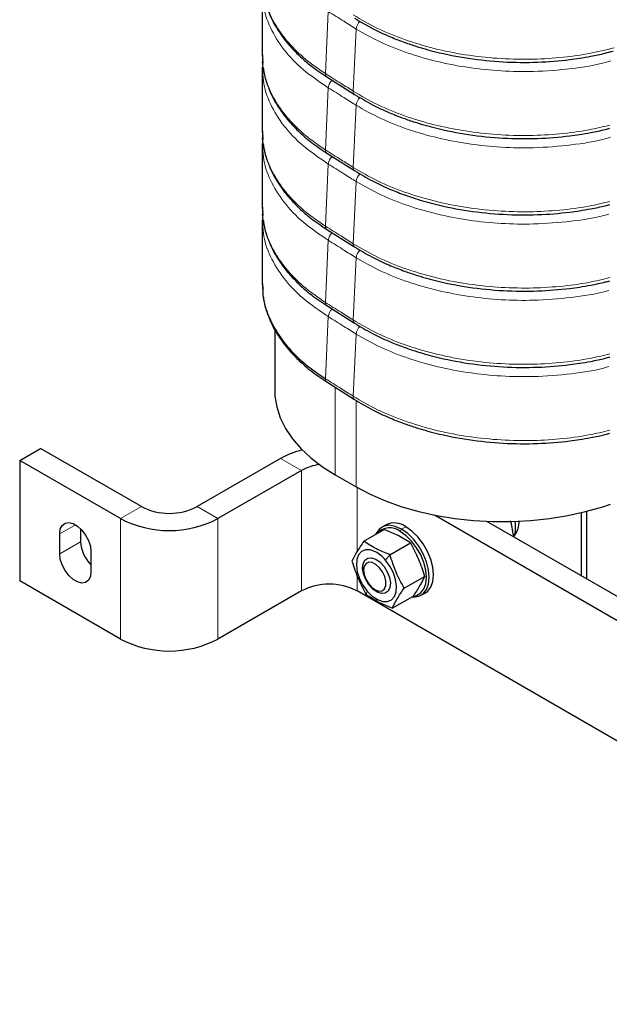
# Model space of a CAD drawing. Header units: millimetres. Extents: x 5 to 418, y 2 to 292.
# Tile 29 of 43: x 315 to 339, y 69 to 109. Entities that reach past the tile are written whole.
import ezdxf

# ---------------------------------------------------------------- set-up
doc = ezdxf.new("R2010")
doc.units = ezdxf.units.MM

msp = doc.modelspace()

# ---------------------------------------------------------------- linework, layer by layer
at = {"color": 7, "linetype": 'Continuous', "lineweight": 18}
for p, q in [((327.3471, 109.6571), (327.2299, 107.1284)), ((328.4785, 108.9435), (328.3613, 106.4148)), ((327.3471, 106.5542), (327.2299, 104.0255)), ((328.4785, 105.8406), (328.3613, 103.3119)), ((327.3471, 103.4514), (327.2299, 100.9227)), ((328.4785, 102.7378), (328.3613, 100.2091)), ((327.3471, 100.3485), (327.2299, 97.8198)), ((328.4785, 99.6349), (328.3613, 97.1062)), ((324.6806, 98.588), (324.6829, 98.4652)), ((327.3471, 97.2456), (327.2299, 94.7169)), ((328.4785, 96.5321), (328.3613, 94.0034)), ((327.6293, 94.3666), (327.6293, 90.8077)), ((328.4779, 93.8351), (328.4779, 90.3178)), ((326.2505, 90.9829), (325.4019, 91.4727)), ((326.2505, 90.9829), (326.2505, 86.0836)), ((328.5132, 90.2975), (328.5132, 87.6754)), ((318.8966, 89.0235), (319.7451, 89.5133)), ((322.0078, 89.5133), (322.8564, 89.0235)), ((318.8966, 89.0235), (318.8966, 84.1242)), ((322.8564, 89.0235), (322.8564, 84.1242)), ((316.4217, 88.4108), (317.0582, 88.7783)), ((330.2668, 88.5008), (330.3234, 88.5988)), ((330.4931, 88.6967), (330.3234, 88.5988)), ((316.4217, 87.5943), (317.2702, 88.0841)), ((329.295, 87.3627), (329.2752, 87.3741)), ((329.677, 87.3341), (329.851, 87.5565)), ((328.5132, 86.7199), (328.5132, 86.0836)), ((328.9333, 86.0749), (328.8886, 85.9271)), ((329.3531, 86.0681), (329.3352, 86.0348))]:
    msp.add_line(p, q, dxfattribs=at)
at = {"color": 7, "linetype": 'Continuous', "lineweight": 25}
for p, q in [((324.6574, 107.8965), (324.6689, 107.7646)), ((324.6689, 107.7646), (324.6867, 107.5599)), ((327.2809, 106.9978), (328.4122, 106.2842)), ((324.6574, 104.7937), (324.6689, 104.6618)), ((324.6689, 104.6618), (324.6867, 104.457)), ((327.2809, 103.8949), (328.4122, 103.1814)), ((324.6574, 101.6908), (324.6689, 101.5589)), ((324.6689, 101.5589), (324.6867, 101.3542)), ((327.2809, 100.7921), (328.4122, 100.0785)), ((324.6574, 98.588), (324.6689, 98.4561)), ((324.6689, 98.4561), (324.6867, 98.2513)), ((327.2809, 97.6892), (328.4122, 96.9757)), ((325.169, 96.7148), (325.169, 94.2366)), ((327.2809, 94.5864), (328.4122, 93.8728)), ((314.7953, 91.3911), (315.6439, 91.8809)), ((319.7451, 89.5133), (315.6439, 91.8809)), ((318.8966, 89.0235), (314.7953, 91.3911)), ((314.7953, 91.3911), (314.7953, 86.4918)), ((325.4019, 91.4727), (322.0078, 89.5133)), ((326.2505, 90.9829), (322.8564, 89.0235)), ((327.6293, 90.8077), (328.4779, 90.3178)), ((339.7767, 84.4806), (331.66, 89.1663)), ((337.649, 86.6885), (337.649, 89.2707)), ((337.8612, 86.5661), (337.8612, 89.3237)), ((317.2702, 88.6138), (317.2702, 88.0841)), ((328.7911, 88.1034), (329.6235, 88.5839)), ((329.6932, 88.7759), (329.5235, 88.678)), ((330.1915, 88.3325), (329.6235, 88.5839)), ((339.3339, 85.7159), (333.7998, 88.9107)), ((316.4217, 87.5943), (316.4217, 88.4108)), ((330.6834, 88.037), (330.1915, 88.3325)), ((334.8851, 88.3231), (334.8513, 88.3036)), ((329.851, 87.5565), (330.6834, 88.037)), ((317.6945, 87.6761), (317.6945, 86.8595)), ((328.7772, 87.031), (328.7772, 86.9276)), ((330.4297, 86.1949), (331.2622, 86.6754)), ((318.8966, 84.1242), (314.7953, 86.4918)), ((329.2344, 86.1357), (329.324, 86.084)), ((326.2505, 86.0836), (322.8564, 84.1242)), ((357.6453, 69.266), (328.5132, 86.0836)), ((329.9485, 85.3802), (330.7809, 85.8607)), ((331.1233, 85.9066), (331.293, 86.0046))]:
    msp.add_line(p, q, dxfattribs=at)
at = {"color": 7, "linetype": 'Continuous', "lineweight": 25, "flags": 128}
for points in [[(325.169, 94.2366), (325.178, 94.0126), (325.2496, 93.5666), (325.3921, 93.1264), (325.6045, 92.6955), (325.8848, 92.2779), (326.2306, 91.8769), (326.639, 91.4961), (327.1066, 91.1387), (327.6293, 90.8077)], [(328.4779, 90.3178), (329.0512, 90.0161), (329.6704, 89.7461), (330.3301, 89.5104), (331.0246, 89.3107), (331.7481, 89.1489), (332.4944, 89.0263), (333.257, 88.944), (334.0296, 88.9027), (334.8055, 88.9027), (335.5781, 88.944), (336.3407, 89.0263), (337.087, 89.1489), (337.8105, 89.3107), (338.505, 89.5104), (338.8161, 89.6155)], [(316.4217, 88.4108), (316.4475, 88.603), (316.5227, 88.7498), (316.6413, 88.8394), (316.7937, 88.8645), (316.9675, 88.8231), (317.1486, 88.7186), (317.3224, 88.5593), (317.4748, 88.3583), (317.5934, 88.1317), (317.6687, 87.898), (317.6945, 87.6761)], [(330.3234, 88.5988), (330.0716, 88.7113), (329.8325, 88.7528), (329.618, 88.7209), (329.4389, 88.6175), (329.3041, 88.4476), (329.2716, 88.3808)], [(330.74, 85.8371), (330.8143, 85.8318), (331.0288, 85.8636), (331.2079, 85.9671), (331.3427, 86.137), (331.4264, 86.3648), (331.4548, 86.6392), (331.4264, 86.9463), (331.3427, 87.2707), (331.2079, 87.5962), (331.0288, 87.9065), (330.8143, 88.186), (330.5752, 88.4207), (330.3234, 88.5988)], [(331.293, 86.0046), (331.3776, 86.0651), (331.5124, 86.235), (331.5961, 86.4628), (331.6245, 86.7371), (331.5961, 87.0442), (331.5124, 87.3687), (331.3776, 87.6942), (331.1985, 88.0045), (330.984, 88.284), (330.7449, 88.5186), (330.4931, 88.6967)], [(330.8175, 85.8759), (330.937, 85.9024), (331.1071, 86.0007), (331.2352, 86.1621), (331.3147, 86.3785), (331.3416, 86.6392), (331.3147, 86.9309), (331.2352, 87.2391), (331.1071, 87.5484), (330.937, 87.8431), (330.7332, 88.1087), (330.506, 88.3316), (330.2668, 88.5008)], [(329.2617, 87.6754), (329.0511, 87.7517), (328.8579, 87.7567), (328.6952, 87.6899), (328.5741, 87.556), (328.5027, 87.364), (328.4861, 87.1271), (328.5252, 86.8614), (328.6176, 86.585), (328.7567, 86.3167), (328.9333, 86.0749)], [(317.6945, 86.8595), (317.6687, 86.6674), (317.5934, 86.5205), (317.4748, 86.4309), (317.3224, 86.4058), (317.1486, 86.4472), (316.9675, 86.5518), (316.7937, 86.7111), (316.6413, 86.9121), (316.5227, 87.1387), (316.4475, 87.3724), (316.4217, 87.5943)], [(329.3352, 86.0348), (329.1591, 86.1577), (328.9974, 86.334), (328.8658, 86.5467), (328.7772, 86.7747), (328.7403, 86.9959), (328.7587, 87.1886), (328.8305, 87.3339), (328.9489, 87.4175), (329.1021, 87.4314), (329.2752, 87.3741)], [(328.9333, 86.0749), (329.1352, 85.876), (329.3487, 85.7335), (329.5592, 85.6572), (329.7524, 85.6523), (329.9151, 85.7191), (330.0363, 85.853), (330.1076, 86.045), (330.1243, 86.2819), (330.0851, 86.5476), (329.9928, 86.824), (329.8536, 87.0922), (329.677, 87.3341)], [(329.2752, 87.3741), (329.4512, 87.2513), (329.6129, 87.0749), (329.7445, 86.8623), (329.8331, 86.6342), (329.8701, 86.413), (329.8517, 86.2204), (329.7798, 86.0751), (329.6615, 85.9914), (329.5083, 85.9776), (329.3352, 86.0348)], [(329.2838, 87.16), (329.1336, 87.2369), (328.9942, 87.2516), (328.8809, 87.2026), (328.8059, 87.0952), (328.7774, 86.941), (328.7984, 86.7568), (328.8666, 86.5625), (328.9747, 86.3791), (329.1109, 86.2266), (329.2606, 86.1215), (329.4074, 86.0751), (329.5354, 86.0925), (329.6309, 86.1717), (329.6834, 86.3043), (329.6872, 86.4759), (329.642, 86.6677), (329.5526, 86.8592), (329.4287, 87.0294), (329.2838, 87.16)]]:
    msp.add_lwpolyline(points, dxfattribs=at)
at = {"color": 7, "linetype": 'Continuous', "lineweight": 18}
for centre, radius, start, end in [((328.96, 108.8958), 0.4839, 131.34511, 174.3457), ((327.3676, 107.1069), 0.1394, 171.13312, 231.53551), ((327.8282, 106.5065), 0.4834, 132.75003, 174.33938), ((328.499, 106.3933), 0.1394, 171.133, 231.53669), ((328.96, 105.793), 0.4839, 131.34511, 174.3457), ((327.3676, 104.004), 0.1394, 171.13312, 231.53551), ((327.8282, 103.4037), 0.4834, 132.75003, 174.33938), ((328.499, 103.2904), 0.1394, 171.133, 231.53669), ((328.96, 102.6901), 0.4839, 131.34511, 174.3457), ((327.3676, 100.9012), 0.1394, 171.13312, 231.53551), ((327.8282, 100.3008), 0.4834, 132.75003, 174.33938), ((328.499, 100.1876), 0.1394, 171.133, 231.53669), ((328.96, 99.5872), 0.4839, 131.34511, 174.3457), ((327.3676, 97.7983), 0.1394, 171.13312, 231.53551), ((327.8282, 97.198), 0.4834, 132.75003, 174.33938), ((328.499, 97.0847), 0.1394, 171.133, 231.53669), ((328.96, 96.4844), 0.4839, 131.34511, 174.3457), ((327.3676, 94.6955), 0.1394, 171.13312, 231.53551), ((328.499, 93.9819), 0.1394, 171.133, 231.53669)]:
    msp.add_arc(centre, radius, start, end, dxfattribs=at)
at = {"color": 7, "linetype": 'Continuous', "lineweight": 25}
for centre, radius, start, end in [((327.0976, 88.4281), 3.4849, 103.42308, 119.11474), ((327.2673, 89.1296), 2.1139, 97.65189, 118.75164), ((320.8765, 91.6969), 2.4592, 242.60967, 297.39033), ((320.8765, 92.8237), 4.285, 242.48054, 297.51946), ((329.843, 87.994), 0.6607, 50.0933, 140.0413), ((330.0265, 88.0637), 0.7864, 53.60737, 115.08217), ((333.6562, 88.6776), 1.308, 342.07878, 10.10363), ((334.2756, 88.8724), 0.8292, 321.68715, 3.29979), ((318.6796, 88.1569), 1.4113, 182.95592, 225.72931), ((328.5803, 86.4231), 1.4257, 39.71481, 61.45275), ((327.3818, 83.9001), 2.4592, 62.60967, 117.39033), ((320.8765, 87.9244), 4.285, 242.48054, 297.51946)]:
    msp.add_arc(centre, radius, start, end, dxfattribs=at)
at = {"color": 7, "linetype": 'Continuous', "lineweight": 18}
for points, knots in [([(324.6806, 110.9994), (324.6775, 110.8446), (324.6693, 110.4363), (324.8559, 109.7813), (325.2062, 109.0517), (325.7287, 108.3575), (326.391, 107.7046), (326.9503, 107.3204), (327.2299, 107.1284)], [0, 0, 0, 0, 0.1088464, 0.2869353, 0.464976, 0.6423119, 0.8212161, 1, 1, 1, 1]), ([(324.6774, 110.4939), (324.6789, 110.3069), (324.6827, 109.8029), (324.9577, 108.9943), (325.5049, 108.1027), (326.2908, 107.2691), (326.9947, 106.7927), (327.3471, 106.5542)], [0, 0, 0, 0, 0.1286195, 0.3465274, 0.563421, 0.7814887, 1, 1, 1, 1]), ([(327.3471, 109.6571), (327.5582, 109.5238), (327.9351, 109.2857), (328.3124, 109.0481), (328.4785, 108.9435)], [0, 0, 0, 0, 0.5600009, 1, 1, 1, 1]), ([(328.3613, 109.5176), (328.6822, 109.3295), (329.323, 108.9538), (330.4384, 108.4993), (331.6356, 108.1378), (332.9052, 107.8815), (334.211, 107.7339), (335.5067, 107.6974), (336.7584, 107.7675), (337.9208, 107.9196), (338.631, 108.093), (338.9695, 108.1757)], [0, 0, 0, 0, 0.1144226, 0.2284434, 0.3432048, 0.4570892, 0.5718867, 0.685843, 0.7937826, 0.9016871, 1, 1, 1, 1]), ([(328.4785, 108.9435), (328.8046, 108.7586), (329.4559, 108.3895), (330.5851, 107.9475), (331.792, 107.5988), (333.0683, 107.3559), (334.3768, 107.2226), (335.7776, 107.1963), (337.2183, 107.3162), (338.2792, 107.4752), (338.7779, 107.6281), (338.8357, 107.6459)], [0, 0, 0, 0, 0.11761353, 0.23483345, 0.35280013, 0.46986542, 0.58786929, 0.70500834, 0.84378646, 0.9819133, 1, 1, 1, 1]), ([(324.6806, 107.8965), (324.6775, 107.7417), (324.6693, 107.3335), (324.8559, 106.6785), (325.2062, 105.9489), (325.7287, 105.2547), (326.391, 104.6017), (326.9503, 104.2175), (327.2299, 104.0255)], [0, 0, 0, 0, 0.1088464, 0.2869353, 0.464976, 0.6423119, 0.8212161, 1, 1, 1, 1]), ([(324.6774, 107.3911), (324.6789, 107.204), (324.6827, 106.7), (324.9577, 105.8915), (325.5049, 104.9998), (326.2908, 104.1663), (326.9947, 103.6898), (327.3471, 103.4514)], [0, 0, 0, 0, 0.1286195, 0.3465274, 0.563421, 0.7814887, 1, 1, 1, 1]), ([(327.2299, 107.1284), (327.4412, 106.9952), (327.8185, 106.7573), (328.1954, 106.5194), (328.3613, 106.4148)], [0, 0, 0, 0, 0.5600009, 1, 1, 1, 1]), ([(327.3471, 106.5542), (327.5582, 106.4209), (327.9351, 106.1829), (328.3124, 105.9452), (328.4785, 105.8406)], [0, 0, 0, 0, 0.5600009, 1, 1, 1, 1]), ([(328.3613, 106.4148), (328.6822, 106.2266), (329.323, 105.851), (330.4384, 105.3964), (331.6356, 105.035), (332.9052, 104.7787), (334.211, 104.631), (335.5068, 104.5944), (336.7581, 104.6651), (337.8618, 104.8072), (338.5167, 104.966), (338.7996, 105.0346)], [0, 0, 0, 0, 0.11631321, 0.23221792, 0.34887548, 0.46464157, 0.5813359, 0.69717503, 0.80689819, 0.91658551, 1, 1, 1, 1]), ([(328.4785, 105.8406), (328.8046, 105.6558), (329.4559, 105.2866), (330.5851, 104.8447), (331.792, 104.4959), (333.0683, 104.2531), (334.3768, 104.1198), (335.7777, 104.0934), (337.2181, 104.2136), (338.273, 104.3709), (338.7662, 104.5218), (338.8182, 104.5377)], [0, 0, 0, 0, 0.117828, 0.2352616, 0.3534434, 0.4707222, 0.5889412, 0.7062938, 0.845325, 0.9837037, 1, 1, 1, 1]), ([(324.6806, 104.7937), (324.6775, 104.6388), (324.6693, 104.2306), (324.8559, 103.5756), (325.2062, 102.846), (325.7287, 102.1518), (326.391, 101.4989), (326.9503, 101.1147), (327.2299, 100.9227)], [0, 0, 0, 0, 0.1088464, 0.2869353, 0.464976, 0.6423119, 0.8212161, 1, 1, 1, 1]), ([(324.6774, 104.2882), (324.6789, 104.1012), (324.6827, 103.5972), (324.9577, 102.7886), (325.5049, 101.897), (326.2908, 101.0634), (326.9947, 100.587), (327.3471, 100.3485)], [0, 0, 0, 0, 0.1286195, 0.3465274, 0.563421, 0.7814887, 1, 1, 1, 1]), ([(327.2299, 104.0255), (327.4412, 103.8923), (327.8185, 103.6544), (328.1954, 103.4166), (328.3613, 103.3119)], [0, 0, 0, 0, 0.5600009, 1, 1, 1, 1]), ([(327.3471, 103.4514), (327.5582, 103.318), (327.9351, 103.08), (328.3124, 102.8423), (328.4785, 102.7378)], [0, 0, 0, 0, 0.5600009, 1, 1, 1, 1]), ([(328.3613, 103.3119), (328.6822, 103.1238), (329.323, 102.7481), (330.4384, 102.2935), (331.6356, 101.9321), (332.9052, 101.6758), (334.211, 101.5282), (335.5068, 101.4916), (336.7581, 101.5623), (337.8618, 101.7043), (338.5167, 101.8631), (338.7996, 101.9317)], [0, 0, 0, 0, 0.11631321, 0.23221792, 0.34887548, 0.46464157, 0.5813359, 0.69717503, 0.80689819, 0.91658551, 1, 1, 1, 1]), ([(328.4785, 102.7378), (328.8046, 102.5529), (329.4559, 102.1838), (330.5851, 101.7418), (331.792, 101.3931), (333.0683, 101.1502), (334.3767, 101.017), (335.7779, 100.9904), (337.2173, 101.1115), (338.2488, 101.2623), (338.7198, 101.4053), (338.7488, 101.4141)], [0, 0, 0, 0, 0.1186855, 0.2369738, 0.3560156, 0.4741479, 0.5932273, 0.7114339, 0.8514769, 0.9908627, 1, 1, 1, 1]), ([(324.6806, 101.6908), (324.6775, 101.536), (324.6693, 101.1278), (324.8559, 100.4727), (325.2062, 99.7432), (325.7287, 99.049), (326.391, 98.396), (326.9503, 98.0118), (327.2299, 97.8198)], [0, 0, 0, 0, 0.1088464, 0.2869353, 0.464976, 0.6423119, 0.8212161, 1, 1, 1, 1]), ([(324.6774, 101.1854), (324.6789, 100.9983), (324.6827, 100.4943), (324.9577, 99.6858), (325.5049, 98.7941), (326.2908, 97.9606), (326.9947, 97.4841), (327.3471, 97.2456)], [0, 0, 0, 0, 0.1286195, 0.3465274, 0.563421, 0.7814887, 1, 1, 1, 1]), ([(327.2299, 100.9227), (327.4412, 100.7895), (327.8185, 100.5516), (328.1954, 100.3137), (328.3613, 100.2091)], [0, 0, 0, 0, 0.5600009, 1, 1, 1, 1]), ([(327.3471, 100.3485), (327.5582, 100.2152), (327.9351, 99.9771), (328.3124, 99.7395), (328.4785, 99.6349)], [0, 0, 0, 0, 0.5600009, 1, 1, 1, 1]), ([(328.3613, 100.2091), (328.6822, 100.0209), (329.323, 99.6453), (330.4384, 99.1907), (331.6356, 98.8293), (332.9052, 98.5729), (334.211, 98.4253), (335.5068, 98.3887), (336.7581, 98.4594), (337.8618, 98.6015), (338.5167, 98.7603), (338.7996, 98.8289)], [0, 0, 0, 0, 0.1163132, 0.2322179, 0.3488755, 0.4646416, 0.5813359, 0.697175, 0.8068982, 0.9165855, 1, 1, 1, 1]), ([(328.4785, 99.6349), (328.8046, 99.4501), (329.4559, 99.0809), (330.5851, 98.639), (331.792, 98.2902), (333.0683, 98.0473), (334.3767, 97.9141), (335.7779, 97.8875), (337.2173, 98.0087), (338.2488, 98.1595), (338.7198, 98.3024), (338.7488, 98.3112)], [0, 0, 0, 0, 0.1186855, 0.2369738, 0.3560156, 0.4741479, 0.5932273, 0.7114339, 0.8514769, 0.9908627, 1, 1, 1, 1]), ([(327.2299, 97.8198), (327.4412, 97.6866), (327.8185, 97.4487), (328.1954, 97.2109), (328.3613, 97.1062)], [0, 0, 0, 0, 0.5600009, 1, 1, 1, 1]), ([(327.3471, 97.2456), (327.5582, 97.1123), (327.9351, 96.8743), (328.3124, 96.6366), (328.4785, 96.5321)], [0, 0, 0, 0, 0.5600009, 1, 1, 1, 1]), ([(328.3613, 97.1062), (328.6822, 96.9181), (329.323, 96.5424), (330.4384, 96.0878), (331.6356, 95.7264), (332.9052, 95.4701), (334.211, 95.3225), (335.5068, 95.2859), (336.7581, 95.3566), (337.8618, 95.4986), (338.5167, 95.6574), (338.7996, 95.726)], [0, 0, 0, 0, 0.1163132, 0.2322179, 0.3488755, 0.4646416, 0.5813359, 0.697175, 0.8068982, 0.9165855, 1, 1, 1, 1]), ([(328.4785, 96.5321), (328.8046, 96.3472), (329.4559, 95.9781), (330.5851, 95.5361), (331.792, 95.1873), (333.0683, 94.9445), (334.3767, 94.8113), (335.7779, 94.7847), (337.2173, 94.9058), (338.2488, 95.0566), (338.7198, 95.1996), (338.7488, 95.2084)], [0, 0, 0, 0, 0.1186855, 0.2369738, 0.3560156, 0.4741479, 0.5932273, 0.7114339, 0.8514769, 0.9908627, 1, 1, 1, 1]), ([(327.2299, 94.7169), (327.4412, 94.5837), (327.8185, 94.3459), (328.1954, 94.108), (328.3613, 94.0034)], [0, 0, 0, 0, 0.5600009, 1, 1, 1, 1]), ([(328.3613, 94.0034), (328.6822, 93.8152), (329.323, 93.4396), (330.4384, 92.985), (331.6356, 92.6236), (332.9052, 92.3672), (334.211, 92.2196), (335.5068, 92.183), (336.7581, 92.2537), (337.8618, 92.3957), (338.5167, 92.5546), (338.7996, 92.6232)], [0, 0, 0, 0, 0.1163132, 0.2322179, 0.3488755, 0.4646416, 0.5813359, 0.697175, 0.8068982, 0.9165855, 1, 1, 1, 1])]:
    msp.add_open_spline(points, degree=3, knots=knots, dxfattribs=at)
at = {"color": 7, "linetype": 'Continuous', "lineweight": 25}
for points, knots in [([(324.6574, 110.4939), (324.6575, 110.061), (324.6579, 109.1951), (324.6575, 108.3293), (324.6574, 107.8964)], [0, 0, 0, 0, 0.5000003, 1, 1, 1, 1]), ([(324.7025, 110.4822), (324.7052, 110.447), (324.7215, 110.2292), (324.8329, 109.8641), (325.0071, 109.4121), (325.1986, 109.055), (325.3828, 108.7667), (325.5724, 108.5055), (325.8256, 108.2002), (326.1822, 107.8348), (326.6601, 107.4169), (327.0637, 107.1444), (327.2809, 106.9978)], [0, 0, 0, 0, 0.0261594, 0.1618604, 0.2800205, 0.3862468, 0.45127, 0.5180331, 0.6054828, 0.7153623, 0.8468264, 1, 1, 1, 1]), ([(328.4122, 109.3871), (328.6504, 109.2442), (329.0897, 108.9806), (329.7634, 108.6657), (330.348, 108.4327), (330.8442, 108.2626), (331.2836, 108.1299), (331.9968, 107.94), (333.0496, 107.7316), (334.4511, 107.5888), (335.8421, 107.5756), (336.8757, 107.6592), (337.5874, 107.7583), (338.0687, 107.8415), (338.532, 107.9356), (338.8289, 108.0183), (338.9374, 108.0486)], [0, 0, 0, 0, 0.0859314, 0.1584871, 0.2184484, 0.2659896, 0.3055163, 0.3453007, 0.4676188, 0.5919244, 0.715265, 0.8327869, 0.868353, 0.9110066, 0.9674607, 1, 1, 1, 1]), ([(324.6837, 107.7253), (324.6767, 107.6942), (324.6517, 107.5834), (324.6667, 107.4715), (324.6774, 107.3911)], [0, 0, 0, 0, 0.2803465, 1, 1, 1, 1]), ([(324.6574, 107.3911), (324.6575, 106.9581), (324.6579, 106.0923), (324.6575, 105.2264), (324.6574, 104.7935)], [0, 0, 0, 0, 0.5000003, 1, 1, 1, 1]), ([(324.7025, 107.3793), (324.7052, 107.3441), (324.7215, 107.1263), (324.8329, 106.7613), (325.0071, 106.3092), (325.1986, 105.9522), (325.3828, 105.6638), (325.5724, 105.4027), (325.8256, 105.0974), (326.1822, 104.7319), (326.6601, 104.314), (327.0637, 104.0416), (327.2809, 103.8949)], [0, 0, 0, 0, 0.0261594, 0.1618604, 0.2800205, 0.3862468, 0.45127, 0.5180331, 0.6054828, 0.7153623, 0.8468264, 1, 1, 1, 1]), ([(328.4122, 106.2842), (328.6504, 106.1413), (329.0897, 105.8778), (329.7634, 105.5629), (330.348, 105.3298), (330.8442, 105.1597), (331.2836, 105.0271), (331.9968, 104.8371), (333.0496, 104.6288), (334.4511, 104.4859), (335.8422, 104.4728), (336.8756, 104.5564), (337.5875, 104.6554), (338.0684, 104.739), (338.4848, 104.8218), (338.7365, 104.8913), (338.7996, 104.9086)], [0, 0, 0, 0, 0.0871233, 0.1606854, 0.2214784, 0.269679, 0.309754, 0.3500902, 0.4741049, 0.6001348, 0.7251861, 0.8443381, 0.8803976, 0.9236428, 0.9808799, 1, 1, 1, 1]), ([(324.6837, 104.6224), (324.6767, 104.5914), (324.6517, 104.4805), (324.6667, 104.3687), (324.6774, 104.2882)], [0, 0, 0, 0, 0.2803465, 1, 1, 1, 1]), ([(324.6574, 104.2882), (324.6575, 103.8553), (324.6579, 102.9894), (324.6575, 102.1236), (324.6574, 101.6907)], [0, 0, 0, 0, 0.5000003, 1, 1, 1, 1]), ([(324.7025, 104.2764), (324.7052, 104.2412), (324.7215, 104.0235), (324.8329, 103.6584), (325.0071, 103.2064), (325.1986, 102.8493), (325.3828, 102.561), (325.5724, 102.2998), (325.8256, 101.9945), (326.1822, 101.629), (326.6601, 101.2112), (327.0637, 100.9387), (327.2809, 100.7921)], [0, 0, 0, 0, 0.0261594, 0.1618604, 0.2800205, 0.3862468, 0.45127, 0.5180331, 0.6054828, 0.7153623, 0.8468264, 1, 1, 1, 1]), ([(328.4122, 103.1814), (328.6504, 103.0385), (329.0897, 102.7749), (329.7634, 102.46), (330.348, 102.227), (330.8442, 102.0568), (331.2836, 101.9242), (331.9968, 101.7343), (333.0496, 101.5259), (334.4511, 101.3831), (335.8422, 101.3699), (336.8756, 101.4536), (337.5875, 101.5525), (338.0684, 101.6361), (338.4848, 101.719), (338.7365, 101.7884), (338.7996, 101.8058)], [0, 0, 0, 0, 0.0871233, 0.1606854, 0.2214784, 0.269679, 0.309754, 0.3500902, 0.4741049, 0.6001348, 0.7251861, 0.8443381, 0.8803976, 0.9236428, 0.9808799, 1, 1, 1, 1]), ([(324.6837, 101.5196), (324.6767, 101.4885), (324.6517, 101.3777), (324.6667, 101.2658), (324.6774, 101.1854)], [0, 0, 0, 0, 0.28034654, 1, 1, 1, 1]), ([(324.6574, 101.1853), (324.6575, 100.7524), (324.6579, 99.8866), (324.6575, 99.0207), (324.6574, 98.5878)], [0, 0, 0, 0, 0.5000003, 1, 1, 1, 1]), ([(324.7025, 101.1736), (324.7052, 101.1384), (324.7215, 100.9206), (324.8329, 100.5556), (325.0071, 100.1035), (325.1986, 99.7465), (325.3828, 99.4581), (325.5724, 99.197), (325.8256, 98.8916), (326.1822, 98.5262), (326.6601, 98.1083), (327.0637, 97.8359), (327.2809, 97.6892)], [0, 0, 0, 0, 0.0261594, 0.1618604, 0.2800205, 0.3862468, 0.45127, 0.5180331, 0.6054828, 0.7153623, 0.8468264, 1, 1, 1, 1]), ([(328.4122, 100.0785), (328.6504, 99.9356), (329.0897, 99.672), (329.7634, 99.3571), (330.348, 99.1241), (330.8442, 98.954), (331.2836, 98.8214), (331.9968, 98.6314), (333.0496, 98.423), (334.4511, 98.2802), (335.8422, 98.267), (336.8756, 98.3507), (337.5875, 98.4496), (338.0684, 98.5333), (338.4848, 98.6161), (338.7365, 98.6855), (338.7996, 98.7029)], [0, 0, 0, 0, 0.0871233, 0.1606854, 0.2214784, 0.269679, 0.309754, 0.3500902, 0.4741049, 0.6001348, 0.7251861, 0.8443381, 0.8803976, 0.9236428, 0.9808799, 1, 1, 1, 1]), ([(324.6829, 98.4652), (324.6813, 98.3513), (324.6764, 97.9842), (324.8575, 97.3699), (325.2058, 96.6403), (325.7288, 95.9461), (326.391, 95.2932), (326.9503, 94.909), (327.2299, 94.7169)], [0, 0, 0, 0, 0.0824145, 0.2657856, 0.449107, 0.6317028, 0.8159133, 1, 1, 1, 1]), ([(324.7025, 98.0707), (324.7052, 98.0355), (324.7215, 97.8178), (324.8329, 97.4527), (325.0071, 97.0007), (325.1986, 96.6436), (325.3828, 96.3553), (325.5724, 96.0941), (325.8256, 95.7888), (326.1822, 95.4233), (326.6601, 95.0054), (327.0637, 94.733), (327.2809, 94.5864)], [0, 0, 0, 0, 0.02615941, 0.16186043, 0.28002047, 0.38624677, 0.45127001, 0.51803309, 0.60548282, 0.71536233, 0.84682636, 1, 1, 1, 1]), ([(328.4122, 96.9757), (328.6504, 96.8328), (329.0897, 96.5692), (329.7634, 96.2543), (330.348, 96.0213), (330.8442, 95.8511), (331.2836, 95.7185), (331.9968, 95.5286), (333.0496, 95.3202), (334.4511, 95.1774), (335.8422, 95.1642), (336.8756, 95.2479), (337.5875, 95.3468), (338.0684, 95.4304), (338.4848, 95.5133), (338.7365, 95.5827), (338.7996, 95.6001)], [0, 0, 0, 0, 0.0871233, 0.1606854, 0.2214784, 0.269679, 0.309754, 0.3500902, 0.4741049, 0.6001348, 0.7251861, 0.8443381, 0.8803976, 0.9236428, 0.9808799, 1, 1, 1, 1]), ([(328.4122, 93.8728), (328.6504, 93.7299), (329.0897, 93.4663), (329.7634, 93.1514), (330.348, 92.9184), (330.8442, 92.7483), (331.2836, 92.6156), (331.9968, 92.4257), (333.0496, 92.2173), (334.4511, 92.0745), (335.8422, 92.0613), (336.8756, 92.145), (337.5875, 92.2439), (338.0684, 92.3276), (338.4848, 92.4104), (338.7365, 92.4798), (338.7996, 92.4972)], [0, 0, 0, 0, 0.0871233, 0.1606854, 0.2214784, 0.269679, 0.309754, 0.3500902, 0.4741049, 0.6001348, 0.7251861, 0.8443381, 0.8803976, 0.9236428, 0.9808799, 1, 1, 1, 1]), ([(334.8851, 88.3231), (334.8662, 88.4372), (334.8325, 88.6404), (334.7878, 88.8428), (334.7609, 88.9291), (334.7606, 88.9301)], [0, 0, 0, 0, 0.5584308, 0.9950292, 1, 1, 1, 1]), ([(328.7911, 88.1034), (328.6918, 87.9566), (328.4933, 87.663), (328.371, 87.4135), (328.3098, 87.2887)], [0, 0, 0, 0, 0.4999949, 1, 1, 1, 1]), ([(329.851, 87.5565), (329.655, 87.6368), (329.2636, 87.7971), (328.9484, 88.0014), (328.7911, 88.1034)], [0, 0, 0, 0, 0.5008729, 1, 1, 1, 1]), ([(330.6834, 88.037), (330.7989, 87.8211), (331.0299, 87.3892), (331.1847, 86.9134), (331.2622, 86.6754)], [0, 0, 0, 0, 0.4999949, 1, 1, 1, 1]), ([(330.4297, 86.1949), (330.3142, 86.4108), (330.0832, 86.8427), (329.9284, 87.3186), (329.851, 87.5565)], [0, 0, 0, 0, 0.4999949, 1, 1, 1, 1]), ([(328.3098, 87.2887), (328.3872, 87.0507), (328.5421, 86.5749), (328.7731, 86.143), (328.8886, 85.9271)], [0, 0, 0, 0, 0.4999949, 1, 1, 1, 1]), ([(331.2622, 86.6754), (331.201, 86.5507), (331.0787, 86.3011), (330.8802, 86.0075), (330.7809, 85.8607)], [0, 0, 0, 0, 0.4999949, 1, 1, 1, 1]), ([(329.9485, 85.3802), (330.0097, 85.505), (330.132, 85.7546), (330.3305, 86.0481), (330.4297, 86.1949)], [0, 0, 0, 0, 0.4999949, 1, 1, 1, 1]), ([(329.9485, 85.3802), (329.7525, 85.4605), (329.3611, 85.6208), (329.0459, 85.8251), (328.8886, 85.9271)], [0, 0, 0, 0, 0.50087292, 1, 1, 1, 1])]:
    msp.add_open_spline(points, degree=3, knots=knots, dxfattribs=at)

doc.saveas('drawing.dxf')
